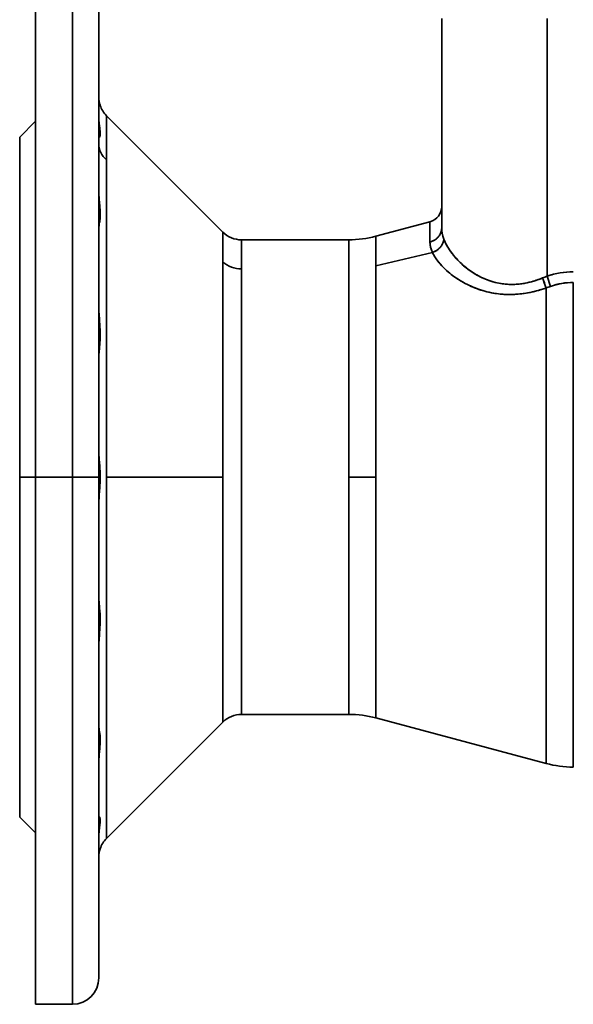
# Model space of a CAD drawing. Header units: inches. Extents: x 3815 to 4775, y 477 to 1610.
# Tile 10 of 19: x 4511 to 4616, y 853 to 1040. Entities that reach past the tile are written whole.
import ezdxf

# ---------------------------------------------------------------- set-up
doc = ezdxf.new("R2010")
doc.units = ezdxf.units.IN
doc.header["$MEASUREMENT"] = 0

msp = doc.modelspace()

# ---------------------------------------------------------------- linework, layer by layer
at = {"color": 7, "lineweight": 35}
for p, q in [((4513.97, 1052.93), (4513.97, 952.93)), ((4520.97, 1052.93), (4520.97, 952.93)), ((4520.97, 952.93), (4520.97, 1052.93)), ((4525.97, 952.93), (4525.97, 1047.93)), ((4590.97, 1039.93), (4590.97, 1004.24)), ((4590.97, 1039.93), (4590.97, 1000.2)), ((4590.97, 1000.2), (4590.97, 1039.93)), ((4610.97, 991.05), (4610.97, 1039.93)), ((4610.97, 991.05), (4610.97, 1039.93)), ((4513.97, 952.93), (4513.97, 1020.43)), ((4527.44, 1021.47), (4549.51, 999.4)), ((4510.97, 1017.43), (4510.97, 952.93)), ((4527.44, 1013.08), (4527.44, 952.93)), ((4527.44, 952.93), (4527.44, 1013.08)), ((4573.34, 997.93), (4553.04, 997.93)), ((4573.34, 997.93), (4553.04, 997.93)), ((4573.34, 952.93), (4573.34, 997.93)), ((4573.34, 952.93), (4573.34, 997.93)), ((4549.51, 952.93), (4549.51, 993.71)), ((4549.51, 993.71), (4549.51, 952.93)), ((4510.97, 992.93), (4510.97, 952.93)), ((4553.04, 907.93), (4553.04, 992.43)), ((4553.04, 992.43), (4553.04, 907.93)), ((4578.51, 993.02), (4578.51, 952.93)), ((4578.51, 993.02), (4578.51, 952.93)), ((4615.93, 989.84), (4615.93, 952.93)), ((4610.75, 898.62), (4610.75, 988.79)), ((4610.75, 898.62), (4610.75, 988.79)), ((4510.97, 912.94), (4510.97, 952.93)), ((4510.97, 888.44), (4510.97, 952.93)), ((4513.97, 885.43), (4513.97, 952.93)), ((4513.97, 952.93), (4513.97, 852.93)), ((4520.97, 852.93), (4520.97, 952.93)), ((4520.97, 952.93), (4520.97, 852.93)), ((4525.97, 857.93), (4525.97, 952.93)), ((4527.44, 952.93), (4549.51, 952.93)), ((4527.44, 920.08), (4527.44, 952.93)), ((4527.44, 952.93), (4527.44, 884.4)), ((4549.51, 952.93), (4527.44, 952.93)), ((4549.51, 906.47), (4549.51, 952.93)), ((4549.51, 952.93), (4549.51, 906.47)), ((4573.34, 907.93), (4573.34, 952.93)), ((4573.34, 907.93), (4573.34, 952.93)), ((4578.51, 952.93), (4578.51, 907.25)), ((4578.51, 952.93), (4578.51, 907.25)), ((4615.93, 952.93), (4615.93, 897.93)), ((4527.44, 884.4), (4527.44, 920.08)), ((4553.04, 907.93), (4573.34, 907.93)), ((4573.34, 907.93), (4553.04, 907.93)), ((4527.44, 884.4), (4549.51, 906.47)), ((4578.51, 907.25), (4610.75, 898.62)), ((4610.75, 898.62), (4578.51, 907.25))]:
    msp.add_line(p, q, dxfattribs=at)
at = {"color": 7, "lineweight": 35, "ltscale": 0.126129}
for p, q in [((4513.97, 1036.08), (4513.97, 1041.13)), ((4513.97, 864.74), (4513.97, 869.79))]:
    msp.add_line(p, q, dxfattribs=at)
at = {"color": 7, "lineweight": 35, "ltscale": 0.099651}
for p, q in [((4525.97, 1040.7), (4525.97, 1036.72)), ((4525.97, 869.15), (4525.97, 865.17))]:
    msp.add_line(p, q, dxfattribs=at)
at = {"color": 7, "lineweight": 35, "ltscale": 0.119822}
for p, q in [((4525.97, 1036.72), (4525.97, 1031.92)), ((4525.97, 873.94), (4525.97, 869.15))]:
    msp.add_line(p, q, dxfattribs=at)
at = {"color": 7, "lineweight": 35, "ltscale": 0.237434}
for p, q in [((4513.97, 1026.84), (4513.97, 1036.34)), ((4513.97, 1026.84), (4513.97, 1036.34)), ((4513.97, 983.55), (4513.97, 993.05)), ((4513.97, 922.32), (4513.97, 912.82)), ((4513.97, 879.02), (4513.97, 869.53)), ((4513.97, 879.02), (4513.97, 869.53))]:
    msp.add_line(p, q, dxfattribs=at)
at = {"color": 7, "lineweight": 35, "ltscale": 0.146147}
for p, q in [((4513.97, 1030.23), (4513.97, 1036.08)), ((4513.97, 869.79), (4513.97, 875.63))]:
    msp.add_line(p, q, dxfattribs=at)
at = {"color": 7, "lineweight": 35, "ltscale": 0.13884}
for p, q in [((4525.97, 1031.92), (4525.97, 1026.37)), ((4525.97, 879.5), (4525.97, 873.94))]:
    msp.add_line(p, q, dxfattribs=at)
at = {"color": 7, "lineweight": 35, "ltscale": 0.16476}
for p, q in [((4513.97, 1023.64), (4513.97, 1030.23)), ((4513.97, 875.63), (4513.97, 882.22))]:
    msp.add_line(p, q, dxfattribs=at)
at = {"color": 7, "lineweight": 35, "ltscale": 0.160259}
for p, q in [((4513.97, 1026.84), (4513.97, 1020.43)), ((4513.97, 1020.43), (4513.97, 1026.84)), ((4513.97, 879.02), (4513.97, 885.43)), ((4513.97, 885.43), (4513.97, 879.02))]:
    msp.add_line(p, q, dxfattribs=at)
at = {"color": 7, "lineweight": 35, "ltscale": 0.237435}
for p, q in [((4513.97, 1026.84), (4513.97, 1017.35)), ((4513.97, 983.55), (4513.97, 974.05)), ((4513.97, 922.32), (4513.97, 931.82)), ((4513.97, 879.02), (4513.97, 888.52))]:
    msp.add_line(p, q, dxfattribs=at)
at = {"color": 7, "lineweight": 35, "ltscale": 0.156522}
for p, q in [((4525.97, 1026.37), (4525.97, 1020.11)), ((4525.97, 885.76), (4525.97, 879.5))]:
    msp.add_line(p, q, dxfattribs=at)
at = {"color": 7, "lineweight": 35, "ltscale": 0.181783}
for p, q in [((4513.97, 1016.37), (4513.97, 1023.64)), ((4513.97, 882.22), (4513.97, 889.49))]:
    msp.add_line(p, q, dxfattribs=at)
at = {"color": 7, "lineweight": 35, "ltscale": 0.000391}
msp.add_line((4525.97, 1024.81), (4525.97, 1024.79), dxfattribs=at)
at = {"color": 7, "lineweight": 35, "ltscale": 0.00042}
msp.add_line((4525.97, 1024.81), (4525.97, 1024.79), dxfattribs=at)
at = {"color": 7, "lineweight": 35, "ltscale": 0.00157}
msp.add_line((4525.97, 1024.79), (4525.97, 1024.73), dxfattribs=at)
at = {"color": 7, "lineweight": 35, "ltscale": 0.00237}
msp.add_line((4526.22, 1023.43), (4526.19, 1023.52), dxfattribs=at)
at = {"color": 7, "lineweight": 35, "ltscale": 0.106066}
for p, q in [((4513.97, 1020.43), (4510.97, 1017.43)), ((4513.97, 885.43), (4510.97, 888.43))]:
    msp.add_line(p, q, dxfattribs=at)
at = {"color": 7, "lineweight": 35, "ltscale": 0.172694}
for p, q in [((4525.97, 1020.11), (4525.97, 1013.2)), ((4525.97, 892.67), (4525.97, 885.76))]:
    msp.add_line(p, q, dxfattribs=at)
at = {"color": 7, "lineweight": 35, "ltscale": 0.005388}
msp.add_line((4526.09, 1019.59), (4526.06, 1019.81), dxfattribs=at)
at = {"color": 7, "lineweight": 35, "ltscale": 0.005382}
msp.add_line((4526.06, 1019.8), (4526.09, 1019.58), dxfattribs=at)
at = {"color": 7, "lineweight": 35, "ltscale": 0.209749}
for p, q in [((4527.44, 1021.47), (4527.44, 1013.08)), ((4527.44, 1013.08), (4527.44, 1021.47))]:
    msp.add_line(p, q, dxfattribs=at)
at = {"color": 7, "lineweight": 35, "ltscale": 0.005192}
for p, q in [((4526.11, 1019.39), (4526.09, 1019.59)), ((4526.11, 886.48), (4526.09, 886.28))]:
    msp.add_line(p, q, dxfattribs=at)
at = {"color": 7, "lineweight": 35, "ltscale": 0.005162}
msp.add_line((4526.09, 1019.58), (4526.11, 1019.38), dxfattribs=at)
at = {"color": 7, "lineweight": 35, "ltscale": 0.009767}
msp.add_line((4526.16, 1019), (4526.11, 1019.39), dxfattribs=at)
at = {"color": 7, "lineweight": 35, "ltscale": 0.009661}
msp.add_line((4526.11, 1019.38), (4526.16, 1019), dxfattribs=at)
at = {"color": 7, "lineweight": 35, "ltscale": 0.008781}
msp.add_line((4526.19, 1018.65), (4526.16, 1019), dxfattribs=at)
at = {"color": 7, "lineweight": 35, "ltscale": 0.008763}
msp.add_line((4526.16, 1019), (4526.19, 1018.65), dxfattribs=at)
at = {"color": 7, "lineweight": 35, "ltscale": 0.007764}
for p, q in [((4510.97, 1017.43), (4510.97, 1017.12)), ((4510.97, 888.74), (4510.97, 888.43))]:
    msp.add_line(p, q, dxfattribs=at)
at = {"color": 7, "lineweight": 35, "ltscale": 0.023219}
for p, q in [((4510.97, 1017.12), (4510.97, 1016.19)), ((4510.97, 889.67), (4510.97, 888.74))]:
    msp.add_line(p, q, dxfattribs=at)
at = {"color": 7, "lineweight": 35, "ltscale": 0.03845}
for p, q in [((4510.97, 1016.19), (4510.97, 1014.66)), ((4510.97, 891.21), (4510.97, 889.67))]:
    msp.add_line(p, q, dxfattribs=at)
at = {"color": 7, "lineweight": 35, "ltscale": 0.197057}
for p, q in [((4513.97, 1008.49), (4513.97, 1016.37)), ((4513.97, 889.49), (4513.97, 897.38))]:
    msp.add_line(p, q, dxfattribs=at)
at = {"color": 7, "lineweight": 35, "ltscale": 0.000805}
msp.add_line((4526.09, 1017.38), (4526.06, 1017.36), dxfattribs=at)
at = {"color": 7, "lineweight": 35, "ltscale": 0.001016}
for p, q in [((4526.11, 1017.41), (4526.09, 1017.38)), ((4526.11, 888.46), (4526.09, 888.49))]:
    msp.add_line(p, q, dxfattribs=at)
at = {"color": 7, "lineweight": 35, "ltscale": 0.000989}
msp.add_line((4526.09, 1017.38), (4526.11, 1017.41), dxfattribs=at)
at = {"color": 7, "lineweight": 35, "ltscale": 0.000242}
msp.add_line((4526.11, 1017.41), (4526.12, 1017.42), dxfattribs=at)
at = {"color": 7, "lineweight": 35, "ltscale": 0.05331}
for p, q in [((4510.97, 1014.66), (4510.97, 1012.52)), ((4510.97, 893.34), (4510.97, 891.21))]:
    msp.add_line(p, q, dxfattribs=at)
at = {"color": 7, "lineweight": 35, "ltscale": 0.067658}
for p, q in [((4510.97, 1012.52), (4510.97, 1009.82)), ((4510.97, 896.05), (4510.97, 893.34))]:
    msp.add_line(p, q, dxfattribs=at)
at = {"color": 7, "lineweight": 35, "ltscale": 0.187205}
for p, q in [((4525.97, 1013.2), (4525.97, 1005.71)), ((4525.97, 900.15), (4525.97, 892.67))]:
    msp.add_line(p, q, dxfattribs=at)
at = {"color": 7, "lineweight": 35, "ltscale": 0.081353}
for p, q in [((4510.97, 1009.82), (4510.97, 1006.56)), ((4510.97, 899.3), (4510.97, 896.05))]:
    msp.add_line(p, q, dxfattribs=at)
at = {"color": 7, "lineweight": 35, "ltscale": 0.210434}
for p, q in [((4513.97, 1000.07), (4513.97, 1008.49)), ((4513.97, 897.38), (4513.97, 905.79))]:
    msp.add_line(p, q, dxfattribs=at)
at = {"color": 7, "lineweight": 35, "ltscale": 0.000637}
msp.add_line((4525.97, 1007.27), (4525.97, 1007.24), dxfattribs=at)
at = {"color": 7, "lineweight": 35, "ltscale": 0.000436}
msp.add_line((4525.97, 1007.23), (4525.97, 1007.24), dxfattribs=at)
at = {"color": 7, "lineweight": 35, "ltscale": 0.00046}
msp.add_line((4525.97, 1007.23), (4525.97, 1007.24), dxfattribs=at)
at = {"color": 7, "lineweight": 35, "ltscale": 0.000995}
msp.add_line((4525.97, 1007.24), (4525.97, 1007.2), dxfattribs=at)
at = {"color": 7, "lineweight": 35, "ltscale": 0.094266}
for p, q in [((4510.97, 1006.56), (4510.97, 1002.79)), ((4510.97, 903.07), (4510.97, 899.3))]:
    msp.add_line(p, q, dxfattribs=at)
at = {"color": 7, "lineweight": 35, "ltscale": 0.199912}
for p, q in [((4525.97, 1005.71), (4525.97, 997.72)), ((4525.97, 908.15), (4525.97, 900.15))]:
    msp.add_line(p, q, dxfattribs=at)
at = {"color": 7, "lineweight": 35, "ltscale": 0.000147}
msp.add_line((4590.97, 1004.25), (4590.97, 1004.26), dxfattribs=at)
at = {"color": 7, "lineweight": 35, "ltscale": 0.101389}
msp.add_line((4590.97, 1000.2), (4590.97, 1004.25), dxfattribs=at)
at = {"color": 7, "lineweight": 35, "ltscale": 0.101421}
msp.add_line((4590.97, 1004.25), (4590.97, 1000.19), dxfattribs=at)
at = {"color": 7, "lineweight": 35, "ltscale": 0.106269}
for p, q in [((4510.97, 1002.79), (4510.97, 998.54)), ((4510.97, 907.33), (4510.97, 903.07))]:
    msp.add_line(p, q, dxfattribs=at)
at = {"color": 7, "lineweight": 35, "ltscale": 0.264853}
msp.add_line((4588.75, 1001.36), (4578.51, 998.62), dxfattribs=at)
at = {"color": 7, "lineweight": 35, "ltscale": 0.095708}
for p, q in [((4588.75, 1001.36), (4588.75, 997.53)), ((4588.75, 997.53), (4588.75, 1001.36))]:
    msp.add_line(p, q, dxfattribs=at)
at = {"color": 7, "lineweight": 35, "ltscale": 0.221783}
for p, q in [((4513.97, 991.2), (4513.97, 1000.07)), ((4513.97, 905.79), (4513.97, 914.67))]:
    msp.add_line(p, q, dxfattribs=at)
at = {"color": 7, "lineweight": 35, "ltscale": 0.000184}
msp.add_line((4525.97, 1000.28), (4525.97, 1000.28), dxfattribs=at)
at = {"color": 7, "lineweight": 35, "ltscale": 0.000253}
for p, q in [((4525.97, 1000.27), (4525.97, 1000.28)), ((4525.97, 905.59), (4525.97, 905.58))]:
    msp.add_line(p, q, dxfattribs=at)
at = {"color": 7, "lineweight": 35, "ltscale": 0.000143}
msp.add_line((4525.97, 1000.27), (4525.97, 1000.27), dxfattribs=at)
at = {"color": 7, "lineweight": 35, "ltscale": 0.142202}
for p, q in [((4549.51, 993.71), (4549.51, 999.4)), ((4549.51, 999.4), (4549.51, 993.71))]:
    msp.add_line(p, q, dxfattribs=at)
at = {"color": 7, "lineweight": 35, "ltscale": 0.117251}
for p, q in [((4510.97, 998.54), (4510.97, 993.85)), ((4510.97, 912.02), (4510.97, 907.33))]:
    msp.add_line(p, q, dxfattribs=at)
at = {"color": 7, "lineweight": 35, "ltscale": 0.210694}
for p, q in [((4525.97, 997.72), (4525.97, 989.29)), ((4525.97, 916.58), (4525.97, 908.15))]:
    msp.add_line(p, q, dxfattribs=at)
at = {"color": 7, "lineweight": 35, "ltscale": 0.13772}
for p, q in [((4553.04, 992.43), (4553.04, 997.93)), ((4553.04, 997.93), (4553.04, 992.43))]:
    msp.add_line(p, q, dxfattribs=at)
at = {"color": 7, "lineweight": 35, "ltscale": 0.139806}
msp.add_line((4578.51, 998.62), (4578.51, 993.02), dxfattribs=at)
msp.add_line((4578.51, 998.62), (4578.51, 993.02), dxfattribs=at)
at = {"color": 7, "lineweight": 35, "ltscale": 0.27509}
for p, q in [((4589.23, 995.54), (4578.51, 993.02)), ((4578.51, 993.02), (4589.23, 995.54))]:
    msp.add_line(p, q, dxfattribs=at)
at = {"color": 7, "lineweight": 35, "ltscale": 0.127102}
for p, q in [((4510.97, 993.85), (4510.97, 988.77)), ((4510.97, 917.1), (4510.97, 912.02))]:
    msp.add_line(p, q, dxfattribs=at)
at = {"color": 7, "lineweight": 35, "ltscale": 0.230997}
for p, q in [((4513.97, 981.96), (4513.97, 991.2)), ((4513.97, 914.67), (4513.97, 923.91))]:
    msp.add_line(p, q, dxfattribs=at)
at = {"color": 7, "lineweight": 35, "ltscale": 0.051196}
msp.add_line((4611.62, 989.1), (4610.97, 991.05), dxfattribs=at)
at = {"color": 7, "lineweight": 35, "ltscale": 0.051195}
msp.add_line((4611.62, 989.1), (4610.97, 991.05), dxfattribs=at)
at = {"color": 7, "lineweight": 35, "ltscale": 0.13573}
for p, q in [((4510.97, 988.77), (4510.97, 983.34)), ((4510.97, 922.53), (4510.97, 917.1))]:
    msp.add_line(p, q, dxfattribs=at)
at = {"color": 7, "lineweight": 35, "ltscale": 0.219447}
for p, q in [((4525.97, 989.29), (4525.97, 980.51)), ((4525.97, 925.36), (4525.97, 916.58))]:
    msp.add_line(p, q, dxfattribs=at)
at = {"color": 7, "lineweight": 35, "ltscale": 0.14305}
for p, q in [((4510.97, 983.34), (4510.97, 977.62)), ((4510.97, 928.25), (4510.97, 922.53))]:
    msp.add_line(p, q, dxfattribs=at)
at = {"color": 7, "lineweight": 35, "ltscale": 0.001434}
for p, q in [((4525.97, 983.55), (4526.03, 983.55)), ((4525.97, 983.55), (4526.03, 983.55)), ((4525.97, 922.32), (4526.03, 922.32)), ((4525.97, 922.32), (4526.03, 922.32))]:
    msp.add_line(p, q, dxfattribs=at)
at = {"color": 7, "lineweight": 35, "ltscale": 0.01403}
msp.add_line((4526.03, 983.55), (4526.07, 982.99), dxfattribs=at)
at = {"color": 7, "lineweight": 35, "ltscale": 0.013919}
msp.add_line((4526.07, 982.99), (4526.11, 982.43), dxfattribs=at)
at = {"color": 7, "lineweight": 35, "ltscale": 0.237986}
for p, q in [((4513.97, 972.44), (4513.97, 981.96)), ((4513.97, 923.91), (4513.97, 933.42))]:
    msp.add_line(p, q, dxfattribs=at)
at = {"color": 7, "lineweight": 35, "ltscale": 0.226087}
for p, q in [((4525.97, 980.51), (4525.97, 971.47)), ((4525.97, 934.4), (4525.97, 925.36))]:
    msp.add_line(p, q, dxfattribs=at)
at = {"color": 7, "lineweight": 35, "ltscale": 0.148993}
for p, q in [((4510.97, 977.62), (4510.97, 971.66)), ((4510.97, 934.21), (4510.97, 928.25))]:
    msp.add_line(p, q, dxfattribs=at)
at = {"color": 7, "lineweight": 35, "ltscale": 0.009795}
msp.add_line((4526.04, 976.97), (4526.01, 976.58), dxfattribs=at)
at = {"color": 7, "lineweight": 35, "ltscale": 0.010377}
msp.add_line((4526.08, 977.38), (4526.04, 976.97), dxfattribs=at)
at = {"color": 7, "lineweight": 35, "ltscale": 0.010956}
msp.add_line((4526.12, 977.81), (4526.08, 977.38), dxfattribs=at)
at = {"color": 7, "lineweight": 35, "ltscale": 0.011504}
msp.add_line((4526.16, 978.27), (4526.12, 977.81), dxfattribs=at)
at = {"color": 7, "lineweight": 35, "ltscale": 0.153501}
for p, q in [((4510.97, 971.66), (4510.97, 965.52)), ((4510.97, 940.35), (4510.97, 934.21))]:
    msp.add_line(p, q, dxfattribs=at)
at = {"color": 7, "lineweight": 35, "ltscale": 0.242683}
for p, q in [((4513.97, 962.74), (4513.97, 972.44)), ((4513.97, 933.42), (4513.97, 943.13))]:
    msp.add_line(p, q, dxfattribs=at)
at = {"color": 7, "lineweight": 35, "ltscale": 0.230549}
for p, q in [((4525.97, 971.47), (4525.97, 962.25)), ((4525.97, 943.62), (4525.97, 934.4))]:
    msp.add_line(p, q, dxfattribs=at)
at = {"color": 7, "lineweight": 35, "ltscale": 0.15653}
for p, q in [((4510.97, 965.52), (4510.97, 959.26)), ((4510.97, 946.61), (4510.97, 940.35))]:
    msp.add_line(p, q, dxfattribs=at)
at = {"color": 7, "lineweight": 35, "ltscale": 0.245043}
for p, q in [((4513.97, 952.93), (4513.97, 962.74)), ((4513.97, 943.13), (4513.97, 952.93))]:
    msp.add_line(p, q, dxfattribs=at)
at = {"color": 7, "lineweight": 35, "ltscale": 0.23279}
for p, q in [((4525.97, 962.25), (4525.97, 952.93)), ((4525.97, 952.93), (4525.97, 943.62))]:
    msp.add_line(p, q, dxfattribs=at)
at = {"color": 7, "lineweight": 35, "ltscale": 0.158053}
for p, q in [((4510.97, 959.26), (4510.97, 952.93)), ((4510.97, 952.93), (4510.97, 946.61))]:
    msp.add_line(p, q, dxfattribs=at)
at = {"color": 7, "lineweight": 35, "ltscale": 0.00033}
msp.add_line((4525.97, 957.9), (4525.97, 957.88), dxfattribs=at)
at = {"color": 7, "lineweight": 35, "ltscale": 0.000549}
msp.add_line((4525.97, 957.88), (4525.97, 957.86), dxfattribs=at)
at = {"color": 7, "lineweight": 35, "ltscale": 0.000882}
msp.add_line((4525.97, 957.86), (4525.97, 957.83), dxfattribs=at)
at = {"color": 7, "lineweight": 35, "ltscale": 0.075}
for p, q in [((4510.97, 952.93), (4513.97, 952.93)), ((4513.97, 952.93), (4510.97, 952.93))]:
    msp.add_line(p, q, dxfattribs=at)
at = {"color": 7, "lineweight": 35, "ltscale": 0.175}
for p, q in [((4520.97, 952.93), (4513.97, 952.93)), ((4520.97, 952.93), (4513.97, 952.93)), ((4513.97, 852.93), (4520.97, 852.93))]:
    msp.add_line(p, q, dxfattribs=at)
at = {"color": 7, "lineweight": 35, "ltscale": 0.125}
for p, q in [((4520.97, 952.93), (4525.97, 952.93)), ((4525.97, 952.93), (4520.97, 952.93))]:
    msp.add_line(p, q, dxfattribs=at)
at = {"color": 7, "lineweight": 35, "ltscale": 0.12941}
for p, q in [((4573.34, 952.93), (4578.51, 952.93)), ((4578.51, 952.93), (4573.34, 952.93))]:
    msp.add_line(p, q, dxfattribs=at)
at = {"color": 7, "lineweight": 35, "ltscale": 0.000561}
msp.add_line((4525.97, 948.01), (4525.97, 947.98), dxfattribs=at)
at = {"color": 7, "lineweight": 35, "ltscale": 0.000326}
msp.add_line((4525.97, 947.98), (4525.97, 947.97), dxfattribs=at)
at = {"color": 7, "lineweight": 35, "ltscale": 0.00989}
msp.add_line((4526.01, 929.29), (4526.04, 928.9), dxfattribs=at)
at = {"color": 7, "lineweight": 35, "ltscale": 0.010401}
msp.add_line((4526.04, 928.9), (4526.08, 928.48), dxfattribs=at)
at = {"color": 7, "lineweight": 35, "ltscale": 0.010894}
msp.add_line((4526.08, 928.48), (4526.12, 928.05), dxfattribs=at)
at = {"color": 7, "lineweight": 35, "ltscale": 0.011383}
msp.add_line((4526.12, 928.05), (4526.16, 927.59), dxfattribs=at)
at = {"color": 7, "lineweight": 35, "ltscale": 0.013732}
msp.add_line((4526.18, 924.54), (4526.15, 923.99), dxfattribs=at)
at = {"color": 7, "lineweight": 35, "ltscale": 0.013942}
msp.add_line((4526.07, 922.88), (4526.03, 922.32), dxfattribs=at)
at = {"color": 7, "lineweight": 35, "ltscale": 0.013941}
msp.add_line((4526.11, 923.43), (4526.07, 922.88), dxfattribs=at)
at = {"color": 7, "lineweight": 35, "ltscale": 0.013929}
msp.add_line((4526.15, 923.99), (4526.11, 923.43), dxfattribs=at)
at = {"color": 7, "lineweight": 35, "ltscale": 0.175475}
msp.add_line((4525.97, 898.58), (4525.97, 905.6), dxfattribs=at)
at = {"color": 7, "lineweight": 35, "ltscale": 0.00014}
msp.add_line((4525.97, 905.6), (4525.97, 905.59), dxfattribs=at)
at = {"color": 7, "lineweight": 35, "ltscale": 0.00281}
msp.add_line((4525.98, 905.44), (4525.97, 905.55), dxfattribs=at)
at = {"color": 7, "lineweight": 35, "ltscale": 0.00065}
msp.add_line((4525.97, 898.62), (4525.97, 898.6), dxfattribs=at)
at = {"color": 7, "lineweight": 35, "ltscale": 0.000365}
msp.add_line((4525.97, 898.6), (4525.97, 898.58), dxfattribs=at)
at = {"color": 7, "lineweight": 35, "ltscale": 0.000813}
msp.add_line((4526.06, 888.51), (4526.09, 888.49), dxfattribs=at)
at = {"color": 7, "lineweight": 35, "ltscale": 0.00102}
msp.add_line((4526.09, 888.49), (4526.11, 888.46), dxfattribs=at)
at = {"color": 7, "lineweight": 35, "ltscale": 0.001004}
msp.add_line((4526.11, 888.46), (4526.09, 888.49), dxfattribs=at)
at = {"color": 7, "lineweight": 35, "ltscale": 0.008776}
msp.add_line((4526.19, 887.22), (4526.16, 886.87), dxfattribs=at)
at = {"color": 7, "lineweight": 35, "ltscale": 0.005389}
msp.add_line((4526.09, 886.28), (4526.06, 886.06), dxfattribs=at)
at = {"color": 7, "lineweight": 35, "ltscale": 0.009766}
msp.add_line((4526.16, 886.87), (4526.11, 886.48), dxfattribs=at)
at = {"color": 7, "lineweight": 35, "ltscale": 0.002387}
msp.add_line((4526.19, 882.34), (4526.22, 882.43), dxfattribs=at)
at = {"color": 7, "lineweight": 35, "ltscale": 0.000524}
msp.add_line((4525.97, 881.06), (4525.97, 881.08), dxfattribs=at)
at = {"color": 7, "lineweight": 35, "ltscale": 0.104897}
msp.add_line((4513.97, 860.55), (4513.97, 864.74), dxfattribs=at)
at = {"color": 7, "lineweight": 35, "ltscale": 0.078519}
msp.add_line((4525.97, 865.17), (4525.97, 862.02), dxfattribs=at)
at = {"color": 7, "lineweight": 35, "ltscale": 0.056631}
msp.add_line((4525.97, 862.02), (4525.97, 859.76), dxfattribs=at)
at = {"color": 7, "lineweight": 35, "ltscale": 0.082652}
msp.add_line((4513.97, 857.24), (4513.97, 860.55), dxfattribs=at)
at = {"color": 7, "lineweight": 35, "ltscale": 0.034199}
msp.add_line((4525.97, 859.76), (4525.97, 858.39), dxfattribs=at)
at = {"color": 7, "lineweight": 35, "ltscale": 0.059612}
msp.add_line((4513.97, 854.86), (4513.97, 857.24), dxfattribs=at)
at = {"color": 7, "lineweight": 35, "ltscale": 0.011436}
msp.add_line((4525.97, 858.39), (4525.97, 857.93), dxfattribs=at)
at = {"color": 7, "lineweight": 35, "ltscale": 0.035999}
msp.add_line((4513.97, 853.42), (4513.97, 854.86), dxfattribs=at)
at = {"color": 7, "lineweight": 35, "ltscale": 0.012038}
msp.add_line((4513.97, 852.93), (4513.97, 853.42), dxfattribs=at)
at = {"color": 7, "lineweight": 35}
for points in [[(4526.02, 1017.35), (4526.01, 1017.35), (4526, 1017.36), (4525.99, 1017.37), (4525.99, 1017.38), (4525.98, 1017.41), (4525.97, 1017.44)], [(4526.11, 1017.41), (4526.09, 1017.38), (4526.07, 1017.36), (4526.06, 1017.36), (4526.05, 1017.35), (4526.03, 1017.34), (4526.02, 1017.35)], [(4526.11, 1004.86), (4526.15, 1004.42), (4526.16, 1004.21), (4526.18, 1003.9), (4526.2, 1003.67), (4526.21, 1003.44), (4526.22, 1003.11), (4526.22, 1002.79)], [(4588.75, 997.53), (4588.89, 997.57), (4589.03, 997.61), (4589.18, 997.67), (4589.31, 997.73), (4589.45, 997.79), (4589.59, 997.87), (4589.72, 997.95), (4589.84, 998.04), (4589.9, 998.08), (4589.96, 998.13), (4590.02, 998.18), (4590.08, 998.23), (4590.18, 998.33), (4590.28, 998.43), (4590.37, 998.54), (4590.46, 998.65), (4590.54, 998.77), (4590.61, 998.88), (4590.68, 999.01), (4590.74, 999.13), (4590.79, 999.26), (4590.84, 999.39), (4590.88, 999.52), (4590.91, 999.65), (4590.94, 999.79), (4590.96, 999.93), (4590.97, 1000.06), (4590.97, 1000.2)], [(4590.97, 1000.2), (4590.97, 1000.08), (4590.96, 999.96), (4590.95, 999.84), (4590.93, 999.72), (4590.9, 999.6), (4590.87, 999.48), (4590.84, 999.37), (4590.8, 999.27), (4590.76, 999.17), (4590.71, 999.07), (4590.68, 999.01), (4590.64, 998.94), (4590.61, 998.88), (4590.57, 998.81), (4590.51, 998.72), (4590.44, 998.63), (4590.37, 998.54), (4590.3, 998.45), (4590.25, 998.4), (4590.2, 998.34), (4590.09, 998.24), (4589.97, 998.14), (4589.85, 998.05), (4589.73, 997.96), (4589.6, 997.88), (4589.47, 997.8), (4589.33, 997.73), (4589.19, 997.67), (4589.04, 997.62), (4588.9, 997.57), (4588.75, 997.53)], [(4589.23, 995.54), (4589.14, 995.75), (4589.1, 995.85), (4589.06, 995.95), (4589, 996.1), (4588.95, 996.25), (4588.91, 996.4), (4588.87, 996.55), (4588.83, 996.72), (4588.8, 996.88), (4588.78, 997.05), (4588.76, 997.21), (4588.75, 997.37), (4588.75, 997.53)], [(4589.23, 995.54), (4589.37, 995.59), (4589.51, 995.65), (4589.65, 995.71), (4589.78, 995.78), (4589.91, 995.86), (4590.04, 995.94), (4590.17, 996.03), (4590.29, 996.12), (4590.4, 996.22), (4590.51, 996.32), (4590.62, 996.43), (4590.72, 996.54), (4590.81, 996.66), (4590.86, 996.72), (4590.91, 996.79), (4590.96, 996.88), (4591.02, 996.96), (4591.07, 997.05), (4591.13, 997.17), (4591.18, 997.28), (4591.23, 997.4), (4591.27, 997.52), (4591.31, 997.65), (4591.34, 997.77), (4591.36, 997.87), (4591.38, 997.98), (4591.39, 998.08)], [(4591.39, 998.08), (4591.37, 997.96), (4591.35, 997.84), (4591.32, 997.72), (4591.29, 997.59), (4591.25, 997.47), (4591.21, 997.36), (4591.18, 997.29), (4591.15, 997.22), (4591.12, 997.15), (4591.08, 997.08), (4591.01, 996.95), (4590.93, 996.82), (4590.87, 996.73), (4590.8, 996.65), (4590.74, 996.56), (4590.68, 996.5), (4590.63, 996.44), (4590.52, 996.33), (4590.4, 996.22), (4590.28, 996.12), (4590.16, 996.02), (4590.03, 995.93), (4589.89, 995.84), (4589.76, 995.77), (4589.63, 995.71), (4589.5, 995.65), (4589.36, 995.59), (4589.23, 995.54)], [(4610.1, 990.7), (4609.74, 990.56), (4609.55, 990.49), (4609.37, 990.42), (4609.12, 990.33), (4608.87, 990.25), (4608.62, 990.17), (4608.32, 990.08), (4608.02, 989.99), (4607.72, 989.91), (4607.42, 989.84), (4607.11, 989.77), (4606.77, 989.7), (4606.6, 989.67), (4606.42, 989.65), (4606.17, 989.61), (4605.91, 989.57), (4605.65, 989.54), (4605.39, 989.52), (4605.11, 989.5), (4604.82, 989.48), (4604.53, 989.47), (4604.25, 989.47), (4603.96, 989.47), (4603.68, 989.48), (4603.37, 989.5), (4603.05, 989.53), (4602.74, 989.56), (4602.43, 989.6), (4602.12, 989.65), (4601.82, 989.7), (4601.52, 989.76), (4601.22, 989.83), (4600.92, 989.91), (4600.7, 989.97), (4600.48, 990.03), (4600.26, 990.1), (4600.1, 990.16), (4599.94, 990.21), (4599.78, 990.27), (4599.62, 990.33), (4599.31, 990.45), (4599, 990.58), (4598.7, 990.72), (4598.54, 990.79), (4598.38, 990.87), (4598.23, 990.95), (4598.07, 991.03), (4597.77, 991.19), (4597.47, 991.37), (4597.17, 991.54), (4596.88, 991.72), (4596.6, 991.91), (4596.33, 992.1), (4596.08, 992.28), (4595.84, 992.46), (4595.6, 992.65), (4595.37, 992.84), (4595.14, 993.03), (4595, 993.15), (4594.86, 993.27), (4594.73, 993.4), (4594.59, 993.52), (4594.33, 993.77), (4594.09, 994.01), (4593.86, 994.26), (4593.64, 994.51), (4593.42, 994.75), (4593.21, 995.01), (4593.01, 995.26), (4592.82, 995.51), (4592.64, 995.77), (4592.46, 996.02), (4592.3, 996.28), (4592.14, 996.54), (4591.99, 996.8), (4591.92, 996.93), (4591.85, 997.06), (4591.78, 997.19), (4591.72, 997.31), (4591.63, 997.51), (4591.54, 997.7), (4591.46, 997.89), (4591.39, 998.08)], [(4589.23, 995.54), (4589.31, 995.36), (4589.4, 995.18), (4589.5, 995), (4589.61, 994.82), (4589.68, 994.7), (4589.76, 994.58), (4589.92, 994.34), (4590.09, 994.1), (4590.27, 993.86), (4590.46, 993.62), (4590.66, 993.38), (4590.87, 993.14), (4591.03, 992.97), (4591.2, 992.79), (4591.37, 992.62), (4591.5, 992.49), (4591.63, 992.36), (4591.91, 992.11), (4592.2, 991.86), (4592.49, 991.61), (4592.8, 991.37), (4593.11, 991.13), (4593.43, 990.9), (4593.77, 990.67), (4594.11, 990.44), (4594.28, 990.33), (4594.46, 990.22), (4594.63, 990.12), (4594.81, 990.01), (4595.06, 989.87), (4595.31, 989.74), (4595.56, 989.6), (4595.89, 989.43), (4596.23, 989.27), (4596.58, 989.11), (4596.93, 988.96), (4597.29, 988.81), (4597.65, 988.67), (4598.02, 988.54), (4598.4, 988.41), (4598.78, 988.3), (4599.17, 988.19), (4599.36, 988.13), (4599.56, 988.08), (4599.82, 988.02), (4600.09, 987.96), (4600.36, 987.9), (4600.69, 987.84), (4601.03, 987.78), (4601.37, 987.73), (4601.72, 987.69), (4602.06, 987.65), (4602.41, 987.62), (4602.76, 987.59), (4603.1, 987.57), (4603.45, 987.56), (4603.8, 987.56), (4604.14, 987.56), (4604.49, 987.57), (4604.81, 987.58), (4605.13, 987.6), (4605.44, 987.63), (4605.76, 987.66), (4605.97, 987.68), (4606.18, 987.7), (4606.6, 987.76), (4606.99, 987.82), (4607.38, 987.89), (4607.77, 987.97), (4608.16, 988.05), (4608.54, 988.14), (4608.93, 988.24), (4609.23, 988.32), (4609.54, 988.4), (4609.84, 988.5), (4610.07, 988.57), (4610.3, 988.64), (4610.75, 988.79)], [(4610.75, 988.79), (4610.53, 988.72), (4610.32, 988.65), (4610.11, 988.58), (4609.89, 988.51), (4609.61, 988.43), (4609.32, 988.34), (4609.04, 988.27), (4608.68, 988.17), (4608.33, 988.09), (4607.97, 988.01), (4607.62, 987.93), (4607.26, 987.87), (4606.91, 987.81)], [(4526.11, 982.43), (4526.15, 981.91), (4526.16, 981.66), (4526.19, 981.28), (4526.2, 981.02), (4526.21, 980.76), (4526.22, 980.51), (4526.22, 980.27), (4526.22, 979.92), (4526.22, 979.58), (4526.21, 979.24)], [(4526.11, 955.52), (4526.14, 955.1), (4526.17, 954.59), (4526.19, 954.19), (4526.21, 953.8), (4526.22, 953.37), (4526.22, 952.94)], [(4526.22, 952.94), (4526.22, 952.51), (4526.21, 952.08), (4526.19, 951.68), (4526.17, 951.27), (4526.14, 950.77), (4526.11, 950.36)], [(4526.21, 926.63), (4526.22, 926.29), (4526.22, 925.94), (4526.22, 925.6), (4526.22, 925.35), (4526.21, 925.11), (4526.2, 924.85), (4526.19, 924.59), (4526.16, 924.21), (4526.15, 923.95), (4526.11, 923.43)], [(4526.22, 903.09), (4526.22, 902.77), (4526.21, 902.44), (4526.2, 902.21), (4526.19, 901.98), (4526.16, 901.67), (4526.15, 901.45), (4526.11, 901.01)], [(4525.97, 888.43), (4525.98, 888.46), (4525.99, 888.49), (4525.99, 888.5), (4526, 888.51), (4526.01, 888.52), (4526.02, 888.52)], [(4526.02, 888.52), (4526.03, 888.52), (4526.05, 888.52), (4526.06, 888.51), (4526.07, 888.5), (4526.09, 888.49), (4526.11, 888.46)], [(4526.11, 888.46), (4526.14, 888.41), (4526.16, 888.35), (4526.18, 888.28), (4526.19, 888.2), (4526.2, 888.15), (4526.21, 888.09), (4526.22, 888.02), (4526.22, 887.95), (4526.22, 887.8)], [(4526.22, 887.8), (4526.22, 887.7), (4526.22, 887.6), (4526.21, 887.48), (4526.2, 887.35), (4526.18, 887.08), (4526.16, 886.89), (4526.11, 886.48)]]:
    msp.add_lwpolyline(points, dxfattribs=at)
for centre, radius, start, end in [((4530.97, 1025), 5, 180.0043, 198.3134), ((4529.98, 1024.83), 4.01, 180.2886, 188.7008), ((4529.98, 1024.83), 4.01, 180.298, 188.6961), ((4529.93, 1024.83), 3.96, 188.7106, 195.19), ((4529.93, 1024.83), 3.96, 188.705, 195.1909), ((4529.93, 1024.82), 3.95, 195.1907, 199.2178), ((4529.93, 1024.83), 3.96, 195.1933, 199.2173), ((4530.97, 1025), 5, 198.3133, 225), ((4536.71, 1021.27), 10.74, 180.1586, 182.8309), ((4537.85, 1021.3), 11.88, 180.3073, 185.0791), ((4539.41, 1021.41), 13.45, 182.8121, 184.8976), ((4539.52, 1021.41), 13.56, 182.839, 184.8903), ((4539.56, 1021.42), 13.59, 182.8486, 184.9135), ((4545.66, 1021.95), 19.71, 184.9132, 186.2338), ((4551.19, 1022.49), 25.27, 185.07, 187.0596), ((4545.83, 1021.96), 19.89, 184.9369, 186.2539), ((4551.45, 1022.52), 25.54, 185.0937, 187.0655), ((4496.25, 1015.64), 30.09, 5.7439, 7.1566), ((4496.74, 1015.69), 29.6, 5.7296, 7.1559), ((4519.91, 1018), 6.31, 0.5868, 5.8788), ((4520, 1018), 6.23, 0.55, 5.9172), ((4523.93, 1018.03), 2.29, 350.4269, 0.78), ((4523.95, 1018.03), 2.27, 350.3736, 0.8358), ((4524.05, 1018.02), 2.18, 350.2694, 359.7646), ((4526.18, 1017.45), 0.212, 177.9088, 199.9515), ((4526.04, 1017.4), 0.0574, 197.9027, 247.1686), ((4526.03, 1017.4), 0.0512, 256.5817, 308.8681), ((4525.47, 1017.76), 0.728, 331.2874, 351.5208), ((4525.68, 1017.67), 0.5, 329.0611, 341.6112), ((4525.69, 1017.66), 0.493, 329.1566, 341.3596), ((4525.2, 1017.83), 1.01, 341.3363, 349.7051), ((4545.08, 1007.37), 19.11, 180.3254, 183.995), ((4545.4, 1007.39), 19.43, 180.5343, 183.9748), ((4586.45, 1010.22), 60.57, 183.9612, 185.0756), ((4586.39, 1010.22), 60.52, 183.9604, 185.0763), ((4482.1, 1000.96), 44.18, 3.642, 5.0645), ((4509.81, 1002.73), 16.42, 0.2117, 3.6315), ((4587.97, 1004.26), 3, 285.0127, 359.8676), ((4501.93, 1004.97), 24.47, 349.8652, 351.1896), ((4502.21, 1004.92), 24.18, 349.8514, 351.1918), ((4516, 1002.74), 10.23, 351.4308, 0.2744), ((4516.17, 1002.73), 10.06, 351.3715, 355.4576), ((4515.41, 1002.76), 10.81, 355.5817, 0.1453), ((4528.56, 1000.15), 2.59, 168.7089, 177.5032), ((4528.66, 1000.14), 2.7, 168.8567, 177.0989), ((4553.04, 1002.93), 5, 225, 270), ((4573.34, 1017.93), 20, 270, 285), ((4600.56, 1001.58), 9.82, 200.8809, 212.3883), ((4592.94, 997.57), 4.19, 185.8165, 189.9836), ((4593.13, 997.6), 4.38, 188.71, 191.6916), ((4602.95, 1003), 12.6, 212.0132, 216.9541), ((4604.44, 1004.11), 14.45, 216.916, 221.4841), ((4600.64, 1001.97), 13.17, 217.85, 227.7566), ((4605.56, 1005.13), 15.97, 221.5605, 230.5057), ((4603.19, 1004.71), 16.91, 227.5887, 236.4572), ((4605.46, 1005), 15.8, 230.4663, 240.3563), ((4615.94, 976.19), 15.67, 90.0721, 108.5019), ((4616, 975.97), 15.89, 99.3272, 108.4299), ((4615.93, 976.38), 15.48, 90.0031, 99.3202), ((4604.06, 1005.94), 18.42, 236.3367, 245.5268), ((4604.68, 1003.61), 14.21, 240.3457, 252.2264), ((4604.27, 1002.42), 12.95, 252.3353, 266.293), ((4625, 954.34), 39.3, 110.9186, 112.281), ((4625, 954.34), 39.3, 110.9185, 112.281), ((4557.07, 971.7), 56.34, 17.6601, 19.7137), ((4557.21, 971.75), 56.18, 17.6573, 19.7165), ((4615.95, 976.82), 13.03, 90.0929, 109.4063), ((4615.95, 976.8), 13.04, 90.1058, 109.394), ((4603.95, 1005.65), 18.11, 245.4542, 255.854), ((4603.83, 1005.22), 17.66, 255.8703, 267.5499), ((4604.25, 1003.04), 13.57, 266.54, 280.6659), ((4626.35, 946.94), 44.66, 109.2577, 110.4429), ((4626.35, 946.93), 44.67, 109.2584, 110.4432), ((4603.85, 1006.41), 18.85, 267.6517, 279.3349), ((4543.99, 985.07), 18.02, 180.1098, 182.4667), ((4548.66, 985.18), 22.69, 180.3748, 184.1296), ((4557.27, 985.64), 31.31, 182.4665, 183.8311), ((4646.74, 991.77), 120.99, 183.8951, 184.4246), ((4471.29, 978.23), 54.98, 3.242, 4.3886), ((4498.65, 979.78), 27.57, 0.986, 3.2246), ((4503.57, 979.99), 22.66, 355.656, 358.0957), ((4503.94, 979.97), 22.28, 355.6376, 358.1187), ((4504.8, 979.92), 21.43, 358.1813, 0.9151), ((4575.28, 972.32), 49.45, 174.1268, 175.0617), ((4487.64, 981.25), 38.64, 354.2449, 355.577), ((4534.94, 975.77), 8.97, 174.8626, 179.4164), ((4534.81, 975.78), 8.84, 174.8273, 179.4499), ((4543.59, 958.03), 17.62, 180.4604, 184.184), ((4544.11, 958.05), 18.14, 180.7106, 184.1472), ((4636.59, 964.52), 110.85, 184.025, 184.6591), ((4636.35, 964.5), 110.61, 184.0242, 184.6599), ((4481.71, 951.99), 44.54, 2.8955, 4.5444), ((4499.42, 952.91), 26.81, 0.0581, 2.8278), ((4499.47, 952.95), 26.76, 357.1795, 359.9773), ((4481.91, 953.87), 44.33, 355.4659, 357.1143), ((4543.53, 947.85), 17.55, 175.7858, 179.5921), ((4543.84, 947.83), 17.87, 175.8143, 179.4375), ((4639.39, 941.14), 113.66, 175.3443, 175.9646), ((4639.45, 941.13), 113.72, 175.3428, 175.963), ((4534.96, 930.1), 8.99, 180.5879, 185.1502), ((4534.83, 930.09), 8.86, 180.5541, 185.1855), ((4576.04, 933.62), 50.22, 184.9485, 185.8744), ((4499.47, 925.65), 26.76, 2.0947, 6.0789), ((4503.58, 925.88), 22.65, 1.8897, 4.3429), ((4504.78, 925.95), 21.44, 359.0655, 1.8032), ((4498.64, 926.08), 27.59, 356.7826, 358.997), ((4646.31, 914.13), 120.56, 175.5754, 176.1055), ((4548.66, 920.69), 22.69, 175.8704, 179.6252), ((4544, 920.8), 18.03, 177.5261, 179.8894), ((4557.31, 920.22), 31.35, 176.1695, 177.5277), ((4553.04, 902.93), 5, 90, 135), ((4573.34, 887.93), 20, 75, 90), ((4528.58, 905.72), 2.61, 182.6056, 191.1963), ((4528.76, 905.74), 2.79, 183.3063, 190.9896), ((4501.44, 900.82), 24.96, 8.8358, 10.1281), ((4501.42, 900.82), 24.99, 8.8365, 10.1278), ((4516.01, 903.13), 10.22, 359.7813, 8.6036), ((4516.17, 903.14), 10.05, 4.5588, 8.6625), ((4515.43, 903.11), 10.8, 359.9075, 4.4358), ((4482.48, 904.88), 43.8, 354.9418, 356.3686), ((4509.89, 903.14), 16.34, 356.3735, 359.8354), ((4587.4, 895.57), 61.53, 174.9244, 176.0239), ((4587.43, 895.57), 61.56, 174.9234, 176.0229), ((4545, 898.5), 19.03, 175.9757, 179.7528), ((4545.22, 898.49), 19.25, 175.9942, 179.6056), ((4615.93, 917.93), 20, 255.0001, 269.9997), ((4526.18, 888.41), 0.212, 159.9846, 182.1041), ((4526.04, 888.47), 0.0569, 112.1012, 162.1074), ((4526.03, 888.47), 0.052, 50.3794, 102.4711), ((4525.68, 888.2), 0.505, 18.3329, 30.6923), ((4525.19, 888.03), 1.02, 10.2462, 18.589), ((4523.91, 887.83), 2.31, 359.1207, 9.5087), ((4519.86, 887.87), 6.37, 354.1189, 359.3354), ((4537.78, 884.57), 11.81, 174.9349, 179.798), ((4539.53, 884.45), 13.56, 175.1084, 177.1589), ((4551.2, 883.37), 25.28, 172.94, 174.9287), ((4545.67, 883.92), 19.72, 173.7654, 175.0854), ((4536.67, 884.6), 10.7, 177.1715, 179.9416), ((4530.97, 880.86), 5, 135, 161.6867), ((4530.97, 880.86), 5, 161.6866, 179.9957), ((4529.98, 881.04), 4.01, 171.3458, 179.7014), ((4529.98, 881.04), 4.01, 171.3467, 179.4079), ((4529.93, 881.04), 3.96, 164.8562, 171.336), ((4529.93, 881.04), 3.96, 164.8559, 171.3375), ((4529.93, 881.04), 3.96, 159.4111, 164.8547), ((4529.93, 881.04), 3.95, 160.7922, 164.8544), ((4520.97, 857.93), 5, 270, 0)]:
    msp.add_arc(centre, radius, start, end, dxfattribs=at)
for centre, major_axis, ratio, start_param, end_param in [((4530.97, 1016.18), (5, 0), 0.877583, 3.141593, 3.926991), ((4530.97, 1016.18), (5, 0), 0.877583, 3.141593, 3.926991), ((4614.19, 992.66), (22.93, -9.09), 0.40059, 3.299033, 3.488561), ((4608.6, 994.2), (17.28, -7.67), 0.449782, 3.338625, 3.556323), ((4609.69, 991.97), (20.79, -6.57), 0.385608, 3.262934, 3.47711), ((4626.27, 991.64), (37.48, -6.75), 0.325142, 3.363722, 3.48514), ((4553.04, 996.81), (5, 0), 0.877583, 3.926991, 4.712389), ((4553.04, 996.81), (5, 0), 0.877583, 3.926991, 4.712389), ((4611.56, 1010.08), (-12.45, -19.12), 0.61584, 0.529437, 0.728012)]:
    msp.add_ellipse(centre, major_axis=major_axis, ratio=ratio, start_param=start_param, end_param=end_param, dxfattribs=at)

doc.saveas('drawing.dxf')
